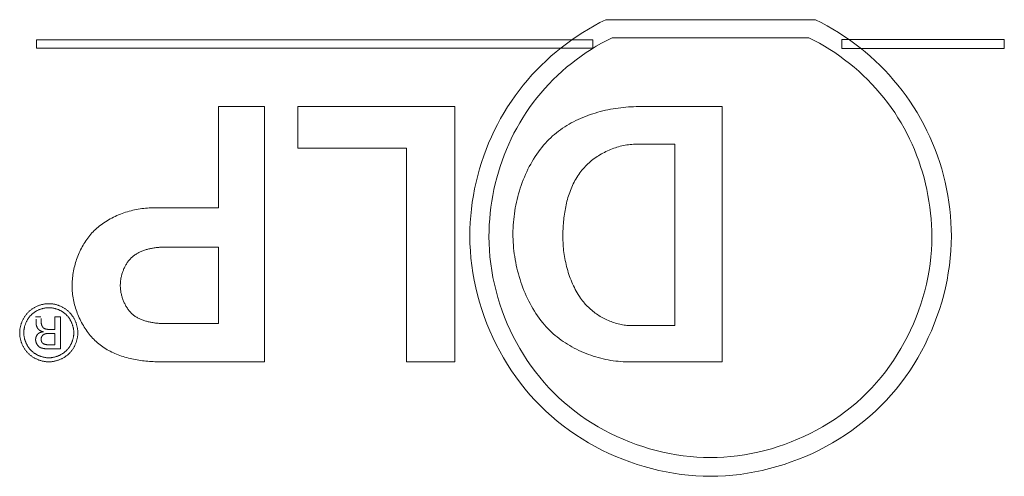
# Model space of a CAD drawing. Header units: millimetres. Extents: x 3925 to 5043, y -86 to 778.
# Tile 41 of 256: x 4243.26 to 4251.01, y 636.33 to 639.92. Entities that reach past the tile are written whole.
import ezdxf

# ---------------------------------------------------------------- set-up
doc = ezdxf.new("R2010")
doc.units = ezdxf.units.MM
doc.header["$LTSCALE"] = 46.255
doc.layers.add('H30K-TOP-COVDXF_CONTINUOUS_LINE', color=7, linetype='CONTINUOUS')

msp = doc.modelspace()

# ---------------------------------------------------------------- linework, layer by layer
at = {"layer": 'H30K-TOP-COVDXF_CONTINUOUS_LINE', "color": 7, "linetype": 'Continuous', "lineweight": 0}
for p, q in [((4249.5195, 639.9248), (4247.8697, 639.9248)), ((4247.767, 639.7671), (4243.3886, 639.7671)), ((4243.3886, 639.7671), (4243.3886, 639.6999)), ((4247.767, 639.6999), (4247.767, 639.7671)), ((4247.9193, 639.7834), (4249.4666, 639.7834)), ((4251.0063, 639.7683), (4249.7263, 639.7683)), ((4249.7263, 639.7683), (4249.7263, 639.6987)), ((4251.0063, 639.6987), (4251.0063, 639.7683)), ((4243.3886, 639.6999), (4247.767, 639.6999)), ((4249.7263, 639.6987), (4251.0063, 639.6987)), ((4244.8206, 639.241), (4245.1826, 639.241)), ((4244.8206, 638.4452), (4244.8206, 639.241)), ((4245.1826, 639.241), (4245.1826, 637.233)), ((4245.4455, 639.241), (4246.6813, 639.241)), ((4245.4455, 638.9129), (4245.4455, 639.241)), ((4246.6813, 639.241), (4246.6813, 637.233)), ((4248.1275, 639.241), (4248.7866, 639.241)), ((4248.7866, 639.241), (4248.7866, 637.2331)), ((4246.3002, 638.9129), (4245.4455, 638.9129)), ((4246.3002, 637.233), (4246.3002, 638.9129)), ((4248.4143, 638.9453), (4248.1128, 638.9453)), ((4248.4143, 637.5184), (4248.4143, 638.9453)), ((4244.319, 638.4452), (4244.8206, 638.4452)), ((4244.8206, 638.1348), (4244.3926, 638.1348)), ((4244.8206, 637.5331), (4244.8206, 638.1348)), ((4243.3817, 637.5858), (4243.4228, 637.5858)), ((4243.3855, 637.565), (4243.3853, 637.5696)), ((4243.386, 637.5329), (4243.386, 637.5526)), ((4243.4249, 637.5725), (4243.4249, 637.5528)), ((4243.5336, 637.5858), (4243.5776, 637.5858)), ((4243.5336, 637.4877), (4243.5336, 637.5858)), ((4243.5776, 637.5858), (4243.5776, 637.335)), ((4248.0701, 637.5184), (4248.4143, 637.5184)), ((4243.4892, 637.4563), (4243.4865, 637.4563)), ((4243.4934, 637.4563), (4243.4892, 637.4563)), ((4243.4929, 637.4877), (4243.5336, 637.4877)), ((4243.5336, 637.4563), (4243.4934, 637.4563)), ((4243.5336, 637.3666), (4243.5336, 637.4563)), ((4243.4926, 637.3667), (4243.5336, 637.3666)), ((4243.4851, 637.335), (4243.4807, 637.3351)), ((4243.5776, 637.335), (4243.4851, 637.335)), ((4245.1826, 637.233), (4244.3602, 637.233)), ((4246.6813, 637.233), (4246.3002, 637.233)), ((4248.7866, 637.2331), (4248.0466, 637.2331))]:
    msp.add_line(p, q, dxfattribs=at)
for points in [[(4247.8697, 639.9248), (4247.8235, 639.9017), (4247.7779, 639.8772), (4247.7328, 639.8514), (4247.6885, 639.8244), (4247.6448, 639.7961), (4247.6018, 639.7666), (4247.5596, 639.7359), (4247.5182, 639.704), (4247.4777, 639.671), (4247.438, 639.6369), (4247.3992, 639.6016), (4247.3614, 639.5653), (4247.3245, 639.528), (4247.2887, 639.4897), (4247.2539, 639.4503), (4247.2202, 639.41), (4247.1877, 639.3688), (4247.1563, 639.3267), (4247.1261, 639.2837), (4247.0972, 639.2398), (4247.0688, 639.194), (4247.0418, 639.1473), (4247.0161, 639.0998), (4246.9918, 639.0516), (4246.969, 639.0027), (4246.9475, 638.9533), (4246.9274, 638.9032), (4246.9088, 638.8526), (4246.8916, 638.8015), (4246.8758, 638.7501), (4246.8615, 638.6982), (4246.8486, 638.646), (4246.8372, 638.5935), (4246.8273, 638.5408), (4246.8189, 638.4879), (4246.812, 638.4349), (4246.8066, 638.3818), (4246.8028, 638.3287), (4246.8004, 638.2756), (4246.7997, 638.2225)], [(4250.5896, 638.2225), (4250.5889, 638.2756), (4250.5865, 638.3287), (4250.5827, 638.3818), (4250.5773, 638.4349), (4250.5704, 638.4879), (4250.562, 638.5408), (4250.5521, 638.5935), (4250.5407, 638.646), (4250.5278, 638.6982), (4250.5135, 638.7501), (4250.4977, 638.8015), (4250.4805, 638.8526), (4250.4618, 638.9032), (4250.4418, 638.9533), (4250.4203, 639.0027), (4250.3974, 639.0516), (4250.3731, 639.0998), (4250.3475, 639.1473), (4250.3205, 639.194), (4250.2921, 639.2398), (4250.2631, 639.2837), (4250.233, 639.3267), (4250.2016, 639.3688), (4250.169, 639.41), (4250.1353, 639.4503), (4250.1006, 639.4897), (4250.0647, 639.528), (4250.0279, 639.5653), (4249.99, 639.6016), (4249.9512, 639.6369), (4249.9115, 639.671), (4249.871, 639.704), (4249.8296, 639.7359), (4249.7874, 639.7666), (4249.7444, 639.7961), (4249.7007, 639.8244), (4249.6564, 639.8514), (4249.6113, 639.8772), (4249.5657, 639.9017), (4249.5195, 639.9248)], [(4246.9501, 638.218), (4246.9507, 638.2643), (4246.9526, 638.3108), (4246.9556, 638.3572), (4246.9599, 638.4037), (4246.9655, 638.45), (4246.9722, 638.4963), (4246.9801, 638.5425), (4246.9893, 638.5885), (4246.9997, 638.6343), (4247.0112, 638.6799), (4247.024, 638.7251), (4247.0379, 638.7701), (4247.0531, 638.8146), (4247.0694, 638.8588), (4247.0869, 638.9025), (4247.1055, 638.9458), (4247.1254, 638.9885), (4247.1464, 639.0307), (4247.1685, 639.0723), (4247.1918, 639.1132), (4247.2163, 639.1535), (4247.2424, 639.1938), (4247.2697, 639.2333), (4247.2981, 639.2721), (4247.3275, 639.31), (4247.3581, 639.3471), (4247.3896, 639.3833), (4247.4222, 639.4186), (4247.4557, 639.453), (4247.4901, 639.4864), (4247.5254, 639.5188), (4247.5615, 639.5502), (4247.5985, 639.5806), (4247.6362, 639.61), (4247.6747, 639.6382), (4247.7139, 639.6654), (4247.7537, 639.6914), (4247.7942, 639.7162), (4247.8354, 639.7398), (4247.8771, 639.7622), (4247.9193, 639.7834)], [(4249.4666, 639.7834), (4249.5088, 639.7622), (4249.5505, 639.7398), (4249.5916, 639.7162), (4249.6321, 639.6914), (4249.672, 639.6654), (4249.7112, 639.6382), (4249.7497, 639.61), (4249.7874, 639.5806), (4249.8243, 639.5502), (4249.8605, 639.5188), (4249.8958, 639.4864), (4249.9302, 639.453), (4249.9637, 639.4186), (4249.9962, 639.3833), (4250.0277, 639.3471), (4250.0583, 639.31), (4250.0877, 639.2721), (4250.1161, 639.2333), (4250.1434, 639.1938), (4250.1695, 639.1535), (4250.1939, 639.1132), (4250.2173, 639.0723), (4250.2394, 639.0307), (4250.2604, 638.9885), (4250.2802, 638.9458), (4250.2989, 638.9025), (4250.3164, 638.8588), (4250.3327, 638.8146), (4250.3478, 638.7701), (4250.3618, 638.7251), (4250.3745, 638.6799), (4250.3861, 638.6343), (4250.3964, 638.5885), (4250.4056, 638.5425), (4250.4135, 638.4963), (4250.4203, 638.45), (4250.4258, 638.4037), (4250.4301, 638.3572), (4250.4332, 638.3108), (4250.435, 638.2643), (4250.4356, 638.218)], [(4247.3948, 638.9542), (4247.4082, 638.9687), (4247.4219, 638.9828), (4247.4361, 638.9965), (4247.4507, 639.0098), (4247.4657, 639.0227), (4247.4811, 639.0352), (4247.4968, 639.0474), (4247.5129, 639.0592), (4247.5293, 639.0706), (4247.5461, 639.0816), (4247.5632, 639.0922), (4247.5805, 639.1024), (4247.5982, 639.1123), (4247.6161, 639.1218), (4247.6342, 639.1309), (4247.6526, 639.1397), (4247.6712, 639.1481), (4247.6901, 639.1561), (4247.7091, 639.1637), (4247.7283, 639.171), (4247.7476, 639.1779), (4247.7672, 639.1844), (4247.7868, 639.1906), (4247.8066, 639.1964), (4247.8265, 639.2019), (4247.8464, 639.2069), (4247.8665, 639.2117), (4247.8866, 639.216), (4247.9067, 639.22), (4247.9269, 639.2237), (4247.9471, 639.227), (4247.9673, 639.23), (4247.9875, 639.2326), (4248.0077, 639.2348), (4248.0279, 639.2367), (4248.048, 639.2383), (4248.068, 639.2395), (4248.0879, 639.2403), (4248.1078, 639.2408), (4248.1275, 639.241)], [(4247.1389, 638.2407), (4247.1391, 638.2631), (4247.1398, 638.2855), (4247.141, 638.308), (4247.1425, 638.3305), (4247.1446, 638.3531), (4247.1471, 638.3757), (4247.15, 638.3984), (4247.1534, 638.421), (4247.1572, 638.4436), (4247.1615, 638.4661), (4247.1662, 638.4886), (4247.1714, 638.511), (4247.177, 638.5334), (4247.183, 638.5556), (4247.1895, 638.5777), (4247.1964, 638.5997), (4247.2038, 638.6215), (4247.2116, 638.6432), (4247.2198, 638.6646), (4247.2285, 638.6859), (4247.2376, 638.707), (4247.2471, 638.7278), (4247.2571, 638.7484), (4247.2675, 638.7687), (4247.2783, 638.7888), (4247.2896, 638.8085), (4247.3012, 638.828), (4247.3134, 638.8471), (4247.3259, 638.8659), (4247.3388, 638.8843), (4247.3522, 638.9024), (4247.366, 638.9201), (4247.3802, 638.9373), (4247.3948, 638.9542)], [(4248.1128, 638.9453), (4248.0999, 638.9451), (4248.0869, 638.9446), (4248.074, 638.9437), (4248.061, 638.9425), (4248.048, 638.941), (4248.035, 638.9391), (4248.0221, 638.9369), (4248.0091, 638.9344), (4247.9962, 638.9315), (4247.9833, 638.9284), (4247.9705, 638.9249), (4247.9577, 638.9212), (4247.945, 638.9171), (4247.9323, 638.9128), (4247.9198, 638.9082), (4247.9073, 638.9033), (4247.8949, 638.8981), (4247.8827, 638.8926), (4247.8706, 638.8869), (4247.8586, 638.8809), (4247.8467, 638.8747), (4247.835, 638.8682), (4247.8235, 638.8614), (4247.8121, 638.8544), (4247.8009, 638.8472), (4247.7899, 638.8397), (4247.7791, 638.8321), (4247.7685, 638.8242), (4247.7581, 638.816), (4247.7479, 638.8077), (4247.738, 638.7991), (4247.7283, 638.7904), (4247.7189, 638.7814), (4247.7097, 638.7723), (4247.7008, 638.7629)], [(4247.7008, 638.7629), (4247.6913, 638.7524), (4247.6822, 638.7415), (4247.6733, 638.7304), (4247.6648, 638.7191), (4247.6566, 638.7075), (4247.6487, 638.6956), (4247.6411, 638.6836), (4247.6338, 638.6713), (4247.6268, 638.6588), (4247.62, 638.6461), (4247.6136, 638.6333), (4247.6075, 638.6202), (4247.6016, 638.607), (4247.596, 638.5936), (4247.5907, 638.5801), (4247.5856, 638.5664), (4247.5808, 638.5526), (4247.5763, 638.5387), (4247.572, 638.5246), (4247.568, 638.5105), (4247.5641, 638.4962), (4247.5606, 638.4819), (4247.5572, 638.4675), (4247.5541, 638.453), (4247.5512, 638.4385), (4247.5486, 638.4239), (4247.5461, 638.4093), (4247.5439, 638.3947), (4247.5418, 638.38), (4247.54, 638.3653), (4247.5384, 638.3506), (4247.5369, 638.336), (4247.5357, 638.3213), (4247.5346, 638.3067), (4247.5337, 638.2921), (4247.533, 638.2776), (4247.5324, 638.2631), (4247.532, 638.2487), (4247.5318, 638.2344), (4247.5317, 638.2201)], [(4243.8527, 638.2745), (4243.8632, 638.284), (4243.8741, 638.2933), (4243.8851, 638.3023), (4243.8965, 638.311), (4243.908, 638.3194), (4243.9198, 638.3276), (4243.9319, 638.3355), (4243.9441, 638.3431), (4243.9566, 638.3505), (4243.9692, 638.3576), (4243.9821, 638.3644), (4243.9951, 638.371), (4244.0082, 638.3772), (4244.0216, 638.3832), (4244.035, 638.389), (4244.0486, 638.3944), (4244.0623, 638.3996), (4244.0762, 638.4045), (4244.0901, 638.4091), (4244.1042, 638.4135), (4244.1183, 638.4175), (4244.1325, 638.4213), (4244.1467, 638.4249), (4244.161, 638.4281), (4244.1754, 638.4311), (4244.1897, 638.4337), (4244.2041, 638.4361), (4244.2186, 638.4383), (4244.233, 638.4401), (4244.2474, 638.4417), (4244.2618, 638.4429), (4244.2761, 638.4439), (4244.2905, 638.4446), (4244.3047, 638.4451), (4244.319, 638.4452)], [(4243.6688, 637.8288), (4243.669, 637.8419), (4243.6694, 637.855), (4243.6701, 637.8682), (4243.6711, 637.8814), (4243.6724, 637.8946), (4243.674, 637.9078), (4243.6758, 637.9211), (4243.6779, 637.9343), (4243.6803, 637.9476), (4243.683, 637.9608), (4243.686, 637.974), (4243.6892, 637.9871), (4243.6927, 638.0002), (4243.6964, 638.0133), (4243.7004, 638.0262), (4243.7047, 638.0391), (4243.7093, 638.0519), (4243.7141, 638.0646), (4243.7191, 638.0772), (4243.7245, 638.0897), (4243.7301, 638.1021), (4243.7359, 638.1143), (4243.742, 638.1263), (4243.7483, 638.1382), (4243.7549, 638.15), (4243.7617, 638.1616), (4243.7688, 638.1729), (4243.7761, 638.1841), (4243.7837, 638.1951), (4243.7915, 638.2059), (4243.7995, 638.2165), (4243.8078, 638.2268), (4243.8163, 638.2368), (4243.8251, 638.2467), (4243.8341, 638.2562), (4243.8433, 638.2655), (4243.8527, 638.2745)], [(4246.7997, 638.2225), (4246.8006, 638.1646), (4246.8035, 638.1065), (4246.8083, 638.0483), (4246.815, 637.9901), (4246.8235, 637.932), (4246.8339, 637.8741), (4246.8461, 637.8163), (4246.8601, 637.7588), (4246.8759, 637.7017), (4246.8935, 637.6449), (4246.9128, 637.5886), (4246.9338, 637.5328), (4246.9565, 637.4777), (4246.9809, 637.4231), (4247.007, 637.3694), (4247.0347, 637.3164), (4247.064, 637.2642), (4247.095, 637.213), (4247.1275, 637.1628), (4247.1616, 637.1136), (4247.1972, 637.0655), (4247.2343, 637.0186), (4247.2729, 636.973), (4247.3131, 636.9287), (4247.3546, 636.8858), (4247.3977, 636.8442), (4247.4422, 636.8041), (4247.488, 636.7655), (4247.535, 636.7284), (4247.5832, 636.6929), (4247.6325, 636.6588), (4247.6829, 636.6264), (4247.7342, 636.5955), (4247.7865, 636.5663), (4247.8397, 636.5386), (4247.8936, 636.5126), (4247.9482, 636.4883), (4248.0035, 636.4657), (4248.0594, 636.4447), (4248.1158, 636.4255), (4248.1727, 636.408), (4248.23, 636.3923), (4248.2876, 636.3783), (4248.3455, 636.3662), (4248.4036, 636.3558), (4248.4618, 636.3473), (4248.52, 636.3407), (4248.5783, 636.3359), (4248.6365, 636.3331), (4248.6946, 636.3321)], [(4248.693, 636.4795), (4248.6396, 636.4804), (4248.586, 636.483), (4248.5324, 636.4874), (4248.4788, 636.4935), (4248.4253, 636.5013), (4248.3719, 636.5108), (4248.3187, 636.522), (4248.2657, 636.5348), (4248.213, 636.5493), (4248.1607, 636.5654), (4248.1088, 636.583), (4248.0574, 636.6023), (4248.0065, 636.6231), (4247.9563, 636.6455), (4247.9067, 636.6694), (4247.8578, 636.6948), (4247.8097, 636.7217), (4247.7625, 636.7501), (4247.7162, 636.78), (4247.6708, 636.8113), (4247.6265, 636.844), (4247.5832, 636.8781), (4247.5411, 636.9136), (4247.5002, 636.9505), (4247.4606, 636.9887), (4247.4223, 637.0282), (4247.3855, 637.0689), (4247.3499, 637.1109), (4247.3158, 637.154), (4247.283, 637.1982), (4247.2517, 637.2434), (4247.2218, 637.2896), (4247.1933, 637.3367), (4247.1663, 637.3846), (4247.1408, 637.4334), (4247.1169, 637.4828), (4247.0944, 637.533), (4247.0735, 637.5837), (4247.0542, 637.635), (4247.0364, 637.6868), (4247.0203, 637.739), (4247.0057, 637.7915), (4246.9928, 637.8444), (4246.9816, 637.8975), (4246.9721, 637.9508), (4246.9642, 638.0042), (4246.958, 638.0577), (4246.9536, 638.1112), (4246.951, 638.1647), (4246.9501, 638.218)], [(4247.3875, 637.5236), (4247.3732, 637.5407), (4247.3593, 637.5583), (4247.3459, 637.5763), (4247.3328, 637.5946), (4247.3202, 637.6132), (4247.308, 637.6323), (4247.2962, 637.6516), (4247.2848, 637.6712), (4247.2739, 637.6912), (4247.2633, 637.7114), (4247.2532, 637.7318), (4247.2436, 637.7526), (4247.2343, 637.7735), (4247.2255, 637.7947), (4247.2171, 637.8161), (4247.2091, 637.8376), (4247.2015, 637.8594), (4247.1944, 637.8813), (4247.1877, 637.9033), (4247.1814, 637.9255), (4247.1756, 637.9477), (4247.1702, 637.9701), (4247.1652, 637.9926), (4247.1606, 638.0151), (4247.1565, 638.0377), (4247.1528, 638.0603), (4247.1496, 638.0829), (4247.1467, 638.1056), (4247.1444, 638.1282), (4247.1424, 638.1508), (4247.1409, 638.1734), (4247.1398, 638.1959), (4247.1391, 638.2184), (4247.1389, 638.2407)], [(4247.5317, 638.2201), (4247.5318, 638.2043), (4247.5322, 638.1885), (4247.5329, 638.1726), (4247.5338, 638.1567), (4247.5349, 638.1408), (4247.5363, 638.1249), (4247.538, 638.1089), (4247.54, 638.0929), (4247.5422, 638.077), (4247.5447, 638.0611), (4247.5474, 638.0452), (4247.5505, 638.0293), (4247.5538, 638.0135), (4247.5573, 637.9978), (4247.5612, 637.9821), (4247.5653, 637.9665), (4247.5697, 637.951), (4247.5744, 637.9356), (4247.5794, 637.9203), (4247.5847, 637.9051), (4247.5902, 637.89), (4247.596, 637.8751), (4247.6021, 637.8603), (4247.6085, 637.8456), (4247.6152, 637.8311), (4247.6222, 637.8168), (4247.6295, 637.8027), (4247.6371, 637.7887), (4247.645, 637.775), (4247.6532, 637.7615), (4247.6617, 637.7481), (4247.6704, 637.735), (4247.6795, 637.7222)], [(4250.4356, 638.218), (4250.4347, 638.1647), (4250.4321, 638.1112), (4250.4277, 638.0577), (4250.4215, 638.0042), (4250.4137, 637.9508), (4250.4041, 637.8975), (4250.3929, 637.8444), (4250.38, 637.7915), (4250.3655, 637.739), (4250.3493, 637.6868), (4250.3316, 637.635), (4250.3122, 637.5837), (4250.2913, 637.533), (4250.2689, 637.4828), (4250.2449, 637.4334), (4250.2194, 637.3846), (4250.1925, 637.3367), (4250.164, 637.2896), (4250.1341, 637.2434), (4250.1028, 637.1982), (4250.07, 637.154), (4250.0359, 637.1109), (4250.0004, 637.0689), (4249.9635, 637.0282), (4249.9252, 636.9887), (4249.8856, 636.9505), (4249.8447, 636.9136), (4249.8026, 636.8781), (4249.7594, 636.844), (4249.7151, 636.8113), (4249.6697, 636.78), (4249.6234, 636.7501), (4249.5761, 636.7218), (4249.5281, 636.6948), (4249.4792, 636.6694), (4249.4296, 636.6455), (4249.3794, 636.6231), (4249.3285, 636.6023), (4249.2771, 636.5831), (4249.2252, 636.5654), (4249.1729, 636.5493), (4249.1202, 636.5348), (4249.0673, 636.522), (4249.014, 636.5108), (4248.9606, 636.5013), (4248.9071, 636.4935), (4248.8535, 636.4874), (4248.7999, 636.483), (4248.7464, 636.4804), (4248.693, 636.4795)], [(4248.6946, 636.3321), (4248.7527, 636.3331), (4248.8109, 636.3359), (4248.8692, 636.3407), (4248.9274, 636.3473), (4248.9856, 636.3558), (4249.0437, 636.3662), (4249.1016, 636.3783), (4249.1592, 636.3923), (4249.2165, 636.408), (4249.2734, 636.4255), (4249.3298, 636.4447), (4249.3857, 636.4657), (4249.441, 636.4883), (4249.4956, 636.5126), (4249.5496, 636.5386), (4249.6027, 636.5663), (4249.655, 636.5955), (4249.7063, 636.6264), (4249.7567, 636.6588), (4249.806, 636.6929), (4249.8542, 636.7284), (4249.9013, 636.7655), (4249.947, 636.8041), (4249.9915, 636.8442), (4250.0346, 636.8858), (4250.0762, 636.9287), (4250.1163, 636.973), (4250.1549, 637.0186), (4250.1921, 637.0655), (4250.2277, 637.1136), (4250.2618, 637.1628), (4250.2943, 637.213), (4250.3252, 637.2642), (4250.3545, 637.3163), (4250.3822, 637.3693), (4250.4083, 637.4231), (4250.4327, 637.4777), (4250.4555, 637.5328), (4250.4765, 637.5886), (4250.4958, 637.6449), (4250.5133, 637.7017), (4250.5291, 637.7588), (4250.5431, 637.8163), (4250.5554, 637.8741), (4250.5657, 637.932), (4250.5743, 637.9901), (4250.581, 638.0483), (4250.5858, 638.1065), (4250.5887, 638.1646), (4250.5896, 638.2225)], [(4244.3926, 638.1348), (4244.3856, 638.1347), (4244.3787, 638.1346), (4244.3717, 638.1344), (4244.3647, 638.1341), (4244.3576, 638.1337), (4244.3506, 638.1332), (4244.3435, 638.1326), (4244.3364, 638.1319), (4244.3293, 638.1312), (4244.3222, 638.1303), (4244.3151, 638.1293), (4244.308, 638.1282), (4244.3009, 638.127), (4244.2938, 638.1257), (4244.2868, 638.1243), (4244.2798, 638.1228), (4244.2728, 638.1211), (4244.2659, 638.1194), (4244.259, 638.1175), (4244.2521, 638.1155), (4244.2453, 638.1134), (4244.2385, 638.1112), (4244.2318, 638.1088), (4244.2252, 638.1063), (4244.2186, 638.1037), (4244.2121, 638.1009), (4244.2057, 638.0981), (4244.1994, 638.095), (4244.1932, 638.0919), (4244.187, 638.0886), (4244.181, 638.0852), (4244.175, 638.0816), (4244.1692, 638.0779), (4244.1634, 638.074), (4244.1578, 638.07), (4244.1523, 638.0658), (4244.1469, 638.0615), (4244.1417, 638.057), (4244.1366, 638.0524)], [(4244.1366, 638.0524), (4244.132, 638.0479), (4244.1275, 638.0434), (4244.1231, 638.0387), (4244.1189, 638.0339), (4244.1147, 638.0289), (4244.1107, 638.0238), (4244.1068, 638.0186), (4244.1031, 638.0133), (4244.0994, 638.0079), (4244.0959, 638.0024), (4244.0925, 637.9968), (4244.0892, 637.9911), (4244.086, 637.9853), (4244.083, 637.9795), (4244.0801, 637.9735), (4244.0773, 637.9675), (4244.0746, 637.9614), (4244.0721, 637.9553), (4244.0697, 637.9491), (4244.0674, 637.9428), (4244.0652, 637.9365), (4244.0632, 637.9302), (4244.0613, 637.9238), (4244.0595, 637.9174), (4244.0579, 637.911), (4244.0564, 637.9045), (4244.055, 637.898), (4244.0537, 637.8915), (4244.0526, 637.885), (4244.0516, 637.8785), (4244.0508, 637.872), (4244.05, 637.8655), (4244.0494, 637.859), (4244.049, 637.8525), (4244.0486, 637.8461), (4244.0484, 637.8396), (4244.0484, 637.8332)], [(4243.8388, 637.4103), (4243.8297, 637.4201), (4243.8208, 637.43), (4243.8121, 637.4403), (4243.8036, 637.4507), (4243.7954, 637.4614), (4243.7873, 637.4723), (4243.7795, 637.4834), (4243.7719, 637.4947), (4243.7646, 637.5062), (4243.7575, 637.5178), (4243.7506, 637.5297), (4243.744, 637.5417), (4243.7376, 637.5539), (4243.7315, 637.5662), (4243.7256, 637.5786), (4243.72, 637.5912), (4243.7147, 637.6039), (4243.7096, 637.6167), (4243.7048, 637.6296), (4243.7003, 637.6426), (4243.6961, 637.6556), (4243.6922, 637.6688), (4243.6885, 637.682), (4243.6852, 637.6952), (4243.6821, 637.7085), (4243.6794, 637.7219), (4243.6769, 637.7352), (4243.6748, 637.7486), (4243.673, 637.762), (4243.6715, 637.7754), (4243.6703, 637.7888), (4243.6695, 637.8022), (4243.669, 637.8155), (4243.6688, 637.8288)], [(4244.0484, 637.8332), (4244.0484, 637.8263), (4244.0487, 637.8194), (4244.0491, 637.8125), (4244.0497, 637.8055), (4244.0504, 637.7986), (4244.0513, 637.7916), (4244.0524, 637.7847), (4244.0536, 637.7777), (4244.0549, 637.7708), (4244.0564, 637.7639), (4244.0581, 637.757), (4244.0599, 637.7501), (4244.0619, 637.7433), (4244.064, 637.7365), (4244.0663, 637.7298), (4244.0687, 637.7231), (4244.0712, 637.7164), (4244.0739, 637.7098), (4244.0767, 637.7033), (4244.0797, 637.6969), (4244.0828, 637.6905), (4244.086, 637.6842), (4244.0894, 637.6779), (4244.0929, 637.6718), (4244.0965, 637.6658), (4244.1003, 637.6598), (4244.1041, 637.654), (4244.1081, 637.6482), (4244.1123, 637.6426), (4244.1165, 637.6371), (4244.1209, 637.6317), (4244.1254, 637.6265), (4244.13, 637.6213)], [(4243.3233, 637.6231), (4243.327, 637.6267), (4243.3308, 637.6302), (4243.3347, 637.6337), (4243.3387, 637.6371), (4243.3428, 637.6403), (4243.347, 637.6435), (4243.3513, 637.6466), (4243.3557, 637.6496), (4243.3601, 637.6525), (4243.3646, 637.6554), (4243.3692, 637.6581), (4243.3738, 637.6607), (4243.3786, 637.6632), (4243.3833, 637.6656), (4243.3882, 637.668), (4243.3931, 637.6702), (4243.398, 637.6723), (4243.403, 637.6743), (4243.408, 637.6762), (4243.4131, 637.678), (4243.4181, 637.6796), (4243.4233, 637.6812), (4243.4284, 637.6826), (4243.4336, 637.6839), (4243.4388, 637.6851), (4243.444, 637.6862), (4243.4492, 637.6872), (4243.4544, 637.688), (4243.4596, 637.6888), (4243.4648, 637.6893), (4243.47, 637.6898), (4243.4752, 637.6901), (4243.4804, 637.6903), (4243.4856, 637.6904)], [(4243.4856, 637.6904), (4243.4908, 637.6903), (4243.4959, 637.6901), (4243.5011, 637.6898), (4243.5063, 637.6893), (4243.5115, 637.6888), (4243.5167, 637.688), (4243.5219, 637.6872), (4243.5271, 637.6862), (4243.5323, 637.6852), (4243.5375, 637.684), (4243.5426, 637.6826), (4243.5477, 637.6812), (4243.5528, 637.6796), (4243.5579, 637.678), (4243.5629, 637.6762), (4243.5679, 637.6743), (4243.5729, 637.6723), (4243.5778, 637.6702), (4243.5827, 637.668), (4243.5875, 637.6657), (4243.5923, 637.6632), (4243.5969, 637.6607), (4243.6016, 637.6581), (4243.6061, 637.6554), (4243.6106, 637.6526), (4243.6151, 637.6496), (4243.6194, 637.6466), (4243.6236, 637.6435), (4243.6278, 637.6404), (4243.6319, 637.6371), (4243.6359, 637.6337), (4243.6398, 637.6303), (4243.6435, 637.6267), (4243.6472, 637.6231)], [(4247.6795, 637.7222), (4247.6863, 637.7131), (4247.6934, 637.7042), (4247.7007, 637.6954), (4247.7082, 637.6867), (4247.7161, 637.6782), (4247.7241, 637.6699), (4247.7324, 637.6618), (4247.7409, 637.6538), (4247.7496, 637.6459), (4247.7586, 637.6383), (4247.7677, 637.6309), (4247.777, 637.6236), (4247.7865, 637.6165), (4247.7962, 637.6097), (4247.806, 637.603), (4247.816, 637.5965), (4247.8262, 637.5903), (4247.8364, 637.5843), (4247.8469, 637.5785), (4247.8574, 637.573), (4247.8681, 637.5677), (4247.8788, 637.5626), (4247.8897, 637.5578), (4247.9006, 637.5532), (4247.9117, 637.5489), (4247.9228, 637.5448), (4247.9339, 637.541), (4247.9452, 637.5375), (4247.9565, 637.5343), (4247.9678, 637.5313), (4247.9791, 637.5287), (4247.9905, 637.5263), (4248.0019, 637.5242), (4248.0133, 637.5225), (4248.0247, 637.521), (4248.0361, 637.5199), (4248.0475, 637.5191), (4248.0588, 637.5186), (4248.0701, 637.5184)], [(4243.2563, 637.4608), (4243.2564, 637.466), (4243.2566, 637.4712), (4243.2569, 637.4764), (4243.2574, 637.4816), (4243.258, 637.4868), (4243.2587, 637.492), (4243.2595, 637.4972), (4243.2605, 637.5024), (4243.2616, 637.5076), (4243.2628, 637.5128), (4243.2641, 637.5179), (4243.2655, 637.5231), (4243.2671, 637.5282), (4243.2687, 637.5333), (4243.2705, 637.5383), (4243.2724, 637.5433), (4243.2744, 637.5483), (4243.2765, 637.5532), (4243.2787, 637.5581), (4243.281, 637.5629), (4243.2834, 637.5677), (4243.2859, 637.5724), (4243.2885, 637.5771), (4243.2912, 637.5817), (4243.294, 637.5862), (4243.2969, 637.5906), (4243.2999, 637.595), (4243.303, 637.5993), (4243.3061, 637.6035), (4243.3094, 637.6076), (4243.3127, 637.6116), (4243.3162, 637.6155), (4243.3197, 637.6194), (4243.3233, 637.6231)], [(4243.3461, 637.601), (4243.343, 637.5978), (4243.34, 637.5946), (4243.337, 637.5912), (4243.3342, 637.5877), (4243.3314, 637.5842), (4243.3286, 637.5806), (4243.326, 637.5769), (4243.3234, 637.5731), (4243.321, 637.5693), (4243.3185, 637.5654), (4243.3162, 637.5614), (4243.314, 637.5574), (4243.3119, 637.5534), (4243.3098, 637.5492), (4243.3078, 637.5451), (4243.3059, 637.5409), (4243.3041, 637.5366), (4243.3024, 637.5323), (4243.3008, 637.528), (4243.2993, 637.5237), (4243.2979, 637.5193), (4243.2966, 637.5149), (4243.2954, 637.5104), (4243.2943, 637.506), (4243.2932, 637.5015), (4243.2923, 637.4971), (4243.2915, 637.4926), (4243.2908, 637.4881), (4243.2902, 637.4836), (4243.2897, 637.4791), (4243.2893, 637.4746), (4243.289, 637.4701), (4243.2889, 637.4657), (4243.2888, 637.4612)], [(4243.4856, 637.6588), (4243.4812, 637.6587), (4243.4767, 637.6586), (4243.4722, 637.6583), (4243.4677, 637.6579), (4243.4633, 637.6574), (4243.4588, 637.6568), (4243.4543, 637.6561), (4243.4498, 637.6552), (4243.4453, 637.6543), (4243.4409, 637.6533), (4243.4364, 637.6521), (4243.432, 637.6509), (4243.4276, 637.6496), (4243.4233, 637.6481), (4243.4189, 637.6466), (4243.4146, 637.645), (4243.4103, 637.6433), (4243.4061, 637.6415), (4243.4019, 637.6396), (4243.3977, 637.6376), (4243.3936, 637.6355), (4243.3896, 637.6333), (4243.3856, 637.6311), (4243.3816, 637.6288), (4243.3777, 637.6263), (4243.3739, 637.6238), (4243.3702, 637.6213), (4243.3665, 637.6186), (4243.3629, 637.6159), (4243.3594, 637.613), (4243.3559, 637.6102), (4243.3526, 637.6072), (4243.3493, 637.6042), (4243.3461, 637.601)], [(4243.6251, 637.601), (4243.6219, 637.6042), (4243.6186, 637.6072), (4243.6153, 637.6102), (4243.6118, 637.613), (4243.6083, 637.6159), (4243.6047, 637.6186), (4243.601, 637.6213), (4243.5973, 637.6238), (4243.5935, 637.6263), (4243.5896, 637.6288), (4243.5856, 637.6311), (4243.5816, 637.6333), (4243.5776, 637.6355), (4243.5735, 637.6376), (4243.5693, 637.6396), (4243.5651, 637.6415), (4243.5609, 637.6433), (4243.5566, 637.645), (4243.5523, 637.6466), (4243.5479, 637.6481), (4243.5436, 637.6496), (4243.5392, 637.6509), (4243.5348, 637.6521), (4243.5303, 637.6533), (4243.5259, 637.6543), (4243.5214, 637.6552), (4243.5169, 637.6561), (4243.5124, 637.6568), (4243.508, 637.6574), (4243.5035, 637.6579), (4243.499, 637.6583), (4243.4945, 637.6586), (4243.4901, 637.6587), (4243.4856, 637.6588)], [(4243.6823, 637.4612), (4243.6822, 637.4657), (4243.682, 637.4701), (4243.6818, 637.4746), (4243.6814, 637.4791), (4243.6809, 637.4836), (4243.6803, 637.4881), (4243.6796, 637.4926), (4243.6787, 637.497), (4243.6778, 637.5015), (4243.6768, 637.506), (4243.6757, 637.5104), (4243.6745, 637.5148), (4243.6732, 637.5193), (4243.6718, 637.5236), (4243.6702, 637.528), (4243.6686, 637.5323), (4243.667, 637.5366), (4243.6652, 637.5408), (4243.6633, 637.5451), (4243.6613, 637.5492), (4243.6593, 637.5533), (4243.6571, 637.5574), (4243.6549, 637.5614), (4243.6526, 637.5654), (4243.6502, 637.5693), (4243.6477, 637.5731), (4243.6452, 637.5769), (4243.6425, 637.5805), (4243.6398, 637.5842), (4243.637, 637.5877), (4243.6341, 637.5912), (4243.6312, 637.5946), (4243.6282, 637.5978), (4243.6251, 637.601)], [(4243.6472, 637.6231), (4243.6508, 637.6194), (4243.6543, 637.6156), (4243.6577, 637.6117), (4243.6611, 637.6076), (4243.6643, 637.6035), (4243.6675, 637.5993), (4243.6706, 637.5951), (4243.6736, 637.5907), (4243.6764, 637.5863), (4243.6792, 637.5817), (4243.6819, 637.5772), (4243.6845, 637.5725), (4243.687, 637.5678), (4243.6894, 637.563), (4243.6917, 637.5582), (4243.6939, 637.5533), (4243.696, 637.5484), (4243.6979, 637.5434), (4243.6998, 637.5384), (4243.7015, 637.5333), (4243.7032, 637.5282), (4243.7047, 637.5231), (4243.7061, 637.518), (4243.7074, 637.5128), (4243.7086, 637.5076), (4243.7097, 637.5024), (4243.7106, 637.4972), (4243.7114, 637.492), (4243.7121, 637.4868), (4243.7127, 637.4816), (4243.7132, 637.4764), (4243.7135, 637.4712), (4243.7137, 637.466), (4243.7138, 637.4608)], [(4244.13, 637.6213), (4244.1347, 637.6164), (4244.1396, 637.6117), (4244.1446, 637.6071), (4244.1498, 637.6027), (4244.1551, 637.5985), (4244.1605, 637.5944), (4244.1661, 637.5905), (4244.1718, 637.5868), (4244.1776, 637.5832), (4244.1835, 637.5798), (4244.1895, 637.5766), (4244.1957, 637.5734), (4244.2019, 637.5705), (4244.2082, 637.5677), (4244.2146, 637.565), (4244.2211, 637.5624), (4244.2277, 637.56), (4244.2344, 637.5577), (4244.2411, 637.5556), (4244.2479, 637.5535), (4244.2547, 637.5516), (4244.2616, 637.5498), (4244.2686, 637.5481), (4244.2756, 637.5465), (4244.2826, 637.5451), (4244.2897, 637.5437), (4244.2968, 637.5424), (4244.304, 637.5413), (4244.3112, 637.5402), (4244.3183, 637.5392), (4244.3255, 637.5383), (4244.3327, 637.5375), (4244.3399, 637.5368), (4244.3472, 637.5361), (4244.3544, 637.5355), (4244.3615, 637.535), (4244.3687, 637.5346), (4244.3759, 637.5342), (4244.383, 637.5339), (4244.3901, 637.5336), (4244.3971, 637.5334), (4244.4042, 637.5333), (4244.4111, 637.5332), (4244.4181, 637.5331), (4244.8206, 637.5331)], [(4243.386, 637.5526), (4243.3859, 637.5541), (4243.3859, 637.5557), (4243.3859, 637.5572), (4243.3858, 637.5588), (4243.3858, 637.5603), (4243.3857, 637.5619), (4243.3855, 637.565)], [(4243.3996, 637.4941), (4243.3989, 637.4952), (4243.3982, 637.4962), (4243.3975, 637.4973), (4243.3968, 637.4983), (4243.3962, 637.4994), (4243.3955, 637.5005), (4243.3949, 637.5016), (4243.3943, 637.5027), (4243.3937, 637.5039), (4243.3931, 637.505), (4243.3926, 637.5061), (4243.392, 637.5073), (4243.3915, 637.5085), (4243.391, 637.5096), (4243.3905, 637.5108), (4243.3901, 637.512), (4243.3896, 637.5132), (4243.3892, 637.5144), (4243.3888, 637.5156), (4243.3884, 637.5168), (4243.3881, 637.518), (4243.3878, 637.5192), (4243.3875, 637.5205), (4243.3872, 637.5217), (4243.3869, 637.5229), (4243.3867, 637.5242), (4243.3865, 637.5254), (4243.3863, 637.5267), (4243.3862, 637.5279), (4243.3861, 637.5291), (4243.386, 637.5304), (4243.386, 637.5316), (4243.386, 637.5329)], [(4243.4249, 637.5528), (4243.4249, 637.5515), (4243.4249, 637.5502), (4243.4249, 637.5489), (4243.425, 637.5476), (4243.4251, 637.5463), (4243.4251, 637.545), (4243.4252, 637.5437), (4243.4254, 637.5424), (4243.4255, 637.541), (4243.4257, 637.5397), (4243.4258, 637.5383), (4243.426, 637.537), (4243.4262, 637.5356), (4243.4265, 637.5343), (4243.4267, 637.533), (4243.427, 637.5316), (4243.4273, 637.5303), (4243.4276, 637.5289), (4243.4279, 637.5276), (4243.4283, 637.5263), (4243.4286, 637.525), (4243.429, 637.5237), (4243.4294, 637.5224), (4243.4299, 637.5211), (4243.4303, 637.5198), (4243.4308, 637.5186), (4243.4313, 637.5173), (4243.4318, 637.5161), (4243.4324, 637.5149), (4243.433, 637.5137), (4243.4336, 637.5125), (4243.4342, 637.5114), (4243.4348, 637.5102), (4243.4355, 637.5091), (4243.4362, 637.5081), (4243.4369, 637.507), (4243.4377, 637.506), (4243.4384, 637.5049), (4243.4392, 637.504), (4243.44, 637.503), (4243.4409, 637.5021), (4243.4418, 637.5012), (4243.4427, 637.5003), (4243.4436, 637.4995), (4243.4446, 637.4987), (4243.4456, 637.4979), (4243.4466, 637.4972), (4243.4476, 637.4965), (4243.4487, 637.4959)], [(4248.0466, 637.2331), (4248.027, 637.2333), (4248.0074, 637.234), (4247.9878, 637.2352), (4247.9681, 637.2368), (4247.9483, 637.2389), (4247.9285, 637.2415), (4247.9087, 637.2445), (4247.8889, 637.2479), (4247.8692, 637.2518), (4247.8495, 637.2561), (4247.8298, 637.2608), (4247.8102, 637.266), (4247.7907, 637.2716), (4247.7713, 637.2777), (4247.752, 637.2841), (4247.7328, 637.291), (4247.7138, 637.2983), (4247.6949, 637.3059), (4247.6762, 637.314), (4247.6577, 637.3225), (4247.6394, 637.3314), (4247.6214, 637.3406), (4247.6035, 637.3503), (4247.586, 637.3603), (4247.5687, 637.3707), (4247.5516, 637.3815), (4247.5349, 637.3926), (4247.5185, 637.4041), (4247.5024, 637.416), (4247.4867, 637.4283), (4247.4713, 637.4408), (4247.4563, 637.4538), (4247.4417, 637.4671), (4247.4275, 637.4807), (4247.4137, 637.4947), (4247.4004, 637.5089), (4247.3875, 637.5236)], [(4243.3233, 637.2996), (4243.3197, 637.3033), (4243.3162, 637.3071), (4243.3127, 637.311), (4243.3094, 637.315), (4243.3061, 637.3191), (4243.303, 637.3232), (4243.2999, 637.3275), (4243.2969, 637.3318), (4243.294, 637.3362), (4243.2912, 637.3407), (4243.2885, 637.3453), (4243.2859, 637.3499), (4243.2834, 637.3546), (4243.281, 637.3593), (4243.2787, 637.3641), (4243.2765, 637.3689), (4243.2744, 637.3738), (4243.2724, 637.3788), (4243.2705, 637.3838), (4243.2687, 637.3888), (4243.2671, 637.3938), (4243.2655, 637.3989), (4243.2641, 637.404), (4243.2628, 637.4092), (4243.2616, 637.4143), (4243.2605, 637.4195), (4243.2595, 637.4246), (4243.2587, 637.4298), (4243.258, 637.435), (4243.2574, 637.4402), (4243.2569, 637.4454), (4243.2566, 637.4505), (4243.2564, 637.4557), (4243.2563, 637.4608)], [(4243.2888, 637.4612), (4243.2889, 637.4568), (4243.289, 637.4524), (4243.2893, 637.4479), (4243.2897, 637.4434), (4243.2902, 637.439), (4243.2908, 637.4345), (4243.2915, 637.4301), (4243.2923, 637.4256), (4243.2933, 637.4212), (4243.2943, 637.4167), (4243.2954, 637.4123), (4243.2966, 637.4079), (4243.2979, 637.4035), (4243.2994, 637.3992), (4243.3009, 637.3948), (4243.3025, 637.3905), (4243.3042, 637.3863), (4243.306, 637.3821), (4243.3078, 637.3779), (4243.3098, 637.3737), (4243.3119, 637.3697), (4243.314, 637.3656), (4243.3163, 637.3616), (4243.3186, 637.3577), (4243.321, 637.3538), (4243.3235, 637.35), (4243.326, 637.3463), (4243.3287, 637.3427), (4243.3314, 637.3391), (4243.3342, 637.3356), (4243.3371, 637.3321), (4243.34, 637.3288), (4243.343, 637.3255), (4243.3461, 637.3223)], [(4243.3817, 637.4078), (4243.3817, 637.4091), (4243.3817, 637.4105), (4243.3818, 637.4118), (4243.3819, 637.4132), (4243.3821, 637.4145), (4243.3822, 637.4159), (4243.3824, 637.4172), (4243.3827, 637.4186), (4243.3829, 637.4199), (4243.3832, 637.4213), (4243.3835, 637.4226), (4243.3838, 637.424), (4243.3842, 637.4253), (4243.3846, 637.4267), (4243.385, 637.428), (4243.3855, 637.4293), (4243.386, 637.4307), (4243.3865, 637.432), (4243.387, 637.4333), (4243.3876, 637.4346), (4243.3882, 637.4358), (4243.3888, 637.4371), (4243.3894, 637.4383), (4243.3901, 637.4396), (4243.3908, 637.4408), (4243.3915, 637.442), (4243.3922, 637.4431), (4243.393, 637.4443), (4243.3938, 637.4454), (4243.3946, 637.4465), (4243.3955, 637.4476), (4243.3963, 637.4486), (4243.3972, 637.4497), (4243.3981, 637.4507), (4243.3991, 637.4516), (4243.4, 637.4526), (4243.401, 637.4535), (4243.402, 637.4544), (4243.4031, 637.4552), (4243.4041, 637.456), (4243.4052, 637.4568), (4243.4063, 637.4575)], [(4243.4427, 637.4696), (4243.4415, 637.4699), (4243.4402, 637.4701), (4243.4389, 637.4703), (4243.4377, 637.4706), (4243.4364, 637.4709), (4243.4352, 637.4713), (4243.4339, 637.4716), (4243.4326, 637.472), (4243.4314, 637.4724), (4243.4301, 637.4728), (4243.4289, 637.4732), (4243.4276, 637.4737), (4243.4264, 637.4741), (4243.4251, 637.4746), (4243.4239, 637.4752), (4243.4227, 637.4757), (4243.4215, 637.4763), (4243.4203, 637.4769), (4243.4191, 637.4775), (4243.418, 637.4781), (4243.4168, 637.4787), (4243.4157, 637.4794), (4243.4146, 637.4801), (4243.4135, 637.4808), (4243.4124, 637.4816), (4243.4113, 637.4823), (4243.4103, 637.4831), (4243.4093, 637.4839), (4243.4082, 637.4847), (4243.4073, 637.4856), (4243.4063, 637.4865), (4243.4054, 637.4873), (4243.4045, 637.4882), (4243.4036, 637.4892), (4243.4027, 637.4901), (4243.4019, 637.4911), (4243.4011, 637.4921), (4243.4003, 637.4931), (4243.3996, 637.4941)], [(4243.4063, 637.4575), (4243.4074, 637.4582), (4243.4085, 637.4589), (4243.4097, 637.4595), (4243.4109, 637.4602), (4243.4121, 637.4608), (4243.4132, 637.4613), (4243.4145, 637.4619), (4243.4157, 637.4624), (4243.4169, 637.463), (4243.4181, 637.4634), (4243.4194, 637.4639), (4243.4206, 637.4644), (4243.4219, 637.4648), (4243.4232, 637.4652), (4243.4245, 637.4656), (4243.4257, 637.466), (4243.427, 637.4664), (4243.4283, 637.4667), (4243.4296, 637.467), (4243.4309, 637.4674), (4243.4322, 637.4677), (4243.4335, 637.468), (4243.4349, 637.4682), (4243.4362, 637.4685), (4243.4375, 637.4687), (4243.4388, 637.469), (4243.4401, 637.4692), (4243.4414, 637.4694), (4243.4427, 637.4696)], [(4243.451, 637.4507), (4243.45, 637.4503), (4243.4491, 637.4499), (4243.4481, 637.4494), (4243.4472, 637.449), (4243.4463, 637.4484), (4243.4454, 637.4479), (4243.4445, 637.4473), (4243.4436, 637.4467), (4243.4427, 637.446), (4243.4418, 637.4454), (4243.441, 637.4447), (4243.4402, 637.444), (4243.4393, 637.4432), (4243.4385, 637.4425), (4243.4378, 637.4417), (4243.437, 637.4409), (4243.4363, 637.44), (4243.4355, 637.4392), (4243.4348, 637.4383), (4243.4341, 637.4374), (4243.4334, 637.4365), (4243.4328, 637.4356), (4243.4322, 637.4347), (4243.4316, 637.4337), (4243.431, 637.4328), (4243.4304, 637.4318), (4243.4299, 637.4308), (4243.4294, 637.4298), (4243.4289, 637.4288), (4243.4284, 637.4278), (4243.428, 637.4268), (4243.4276, 637.4257), (4243.4272, 637.4247), (4243.4268, 637.4236), (4243.4265, 637.4226), (4243.4262, 637.4215), (4243.4259, 637.4205), (4243.4257, 637.4194), (4243.4255, 637.4184), (4243.4253, 637.4173), (4243.4251, 637.4163), (4243.425, 637.4152), (4243.4249, 637.4142), (4243.4249, 637.4131), (4243.4249, 637.4121)], [(4243.4487, 637.4959), (4243.4499, 637.4952), (4243.4511, 637.4946), (4243.4523, 637.494), (4243.4536, 637.4935), (4243.4548, 637.493), (4243.4561, 637.4925), (4243.4574, 637.492), (4243.4586, 637.4916), (4243.4599, 637.4912), (4243.4613, 637.4908), (4243.4626, 637.4905), (4243.4639, 637.4902), (4243.4652, 637.4899), (4243.4666, 637.4896), (4243.468, 637.4894), (4243.4693, 637.4892), (4243.4707, 637.489), (4243.4721, 637.4888), (4243.4734, 637.4886), (4243.4748, 637.4885), (4243.4762, 637.4883), (4243.4776, 637.4882), (4243.479, 637.4881), (4243.4804, 637.488), (4243.4818, 637.488), (4243.4832, 637.4879), (4243.4846, 637.4879), (4243.486, 637.4878), (4243.4874, 637.4878), (4243.4888, 637.4878), (4243.4901, 637.4877), (4243.4929, 637.4877)], [(4243.4865, 637.4563), (4243.4851, 637.4562), (4243.4837, 637.4562), (4243.4823, 637.4562), (4243.4809, 637.4561), (4243.4795, 637.4561), (4243.4781, 637.456), (4243.4767, 637.4559), (4243.4753, 637.4558), (4243.4739, 637.4557), (4243.4725, 637.4556), (4243.4711, 637.4554), (4243.4697, 637.4553), (4243.4683, 637.4551), (4243.467, 637.4549), (4243.4656, 637.4547), (4243.4642, 637.4545), (4243.4629, 637.4542), (4243.4615, 637.4539), (4243.4602, 637.4536), (4243.4588, 637.4533), (4243.4575, 637.4529), (4243.4562, 637.4525), (4243.4549, 637.4521), (4243.4536, 637.4517), (4243.4523, 637.4512), (4243.451, 637.4507)], [(4243.6248, 637.3223), (4243.6279, 637.3255), (4243.6309, 637.3288), (4243.6339, 637.3321), (4243.6367, 637.3355), (4243.6395, 637.3391), (4243.6423, 637.3426), (4243.6449, 637.3463), (4243.6475, 637.35), (4243.65, 637.3538), (4243.6524, 637.3577), (4243.6547, 637.3616), (4243.6569, 637.3656), (4243.6591, 637.3696), (4243.6612, 637.3737), (4243.6631, 637.3779), (4243.665, 637.382), (4243.6668, 637.3863), (4243.6685, 637.3905), (4243.6701, 637.3948), (4243.6717, 637.3991), (4243.6731, 637.4035), (4243.6744, 637.4079), (4243.6756, 637.4123), (4243.6768, 637.4167), (4243.6778, 637.4211), (4243.6787, 637.4256), (4243.6795, 637.43), (4243.6802, 637.4345), (4243.6809, 637.439), (4243.6814, 637.4434), (4243.6817, 637.4479), (4243.682, 637.4524), (4243.6822, 637.4568), (4243.6823, 637.4612)], [(4243.7138, 637.4608), (4243.7137, 637.4557), (4243.7135, 637.4505), (4243.7132, 637.4454), (4243.7127, 637.4402), (4243.7121, 637.435), (4243.7114, 637.4298), (4243.7106, 637.4246), (4243.7096, 637.4195), (4243.7085, 637.4143), (4243.7073, 637.4091), (4243.706, 637.404), (4243.7046, 637.3989), (4243.703, 637.3938), (4243.7014, 637.3888), (4243.6996, 637.3837), (4243.6977, 637.3788), (4243.6957, 637.3738), (4243.6936, 637.3689), (4243.6914, 637.3641), (4243.6891, 637.3593), (4243.6867, 637.3545), (4243.6842, 637.3499), (4243.6816, 637.3452), (4243.6788, 637.3407), (4243.676, 637.3362), (4243.6731, 637.3318), (4243.6702, 637.3275), (4243.6671, 637.3232), (4243.6639, 637.319), (4243.6606, 637.315), (4243.6573, 637.311), (4243.6539, 637.3071), (4243.6504, 637.3033), (4243.6468, 637.2996)], [(4243.4208, 637.3441), (4243.4193, 637.3448), (4243.4178, 637.3455), (4243.4164, 637.3462), (4243.4149, 637.3471), (4243.4135, 637.3479), (4243.4122, 637.3488), (4243.4108, 637.3498), (4243.4095, 637.3508), (4243.4081, 637.3518), (4243.4069, 637.3529), (4243.4056, 637.354), (4243.4044, 637.3552), (4243.4031, 637.3564), (4243.402, 637.3576), (4243.4008, 637.3589), (4243.3997, 637.3602), (4243.3986, 637.3616), (4243.3975, 637.3629), (4243.3965, 637.3644), (4243.3955, 637.3658), (4243.3945, 637.3672), (4243.3935, 637.3687), (4243.3926, 637.3702), (4243.3917, 637.3717), (4243.3909, 637.3733), (4243.3901, 637.3749), (4243.3893, 637.3764), (4243.3885, 637.378), (4243.3878, 637.3796), (4243.3871, 637.3813), (4243.3865, 637.3829), (4243.3859, 637.3846), (4243.3853, 637.3862), (4243.3848, 637.3879), (4243.3843, 637.3895), (4243.3839, 637.3912), (4243.3835, 637.3929), (4243.3831, 637.3946), (4243.3828, 637.3962), (4243.3825, 637.3979), (4243.3822, 637.3996), (4243.382, 637.4012), (4243.3819, 637.4029), (4243.3818, 637.4046), (4243.3817, 637.4062), (4243.3817, 637.4078)], [(4243.4249, 637.4121), (4243.4249, 637.4113), (4243.4249, 637.4104), (4243.4249, 637.4096), (4243.425, 637.4087), (4243.425, 637.4078), (4243.4251, 637.407), (4243.4252, 637.4061), (4243.4253, 637.4052), (4243.4254, 637.4044), (4243.4255, 637.4035), (4243.4257, 637.4026), (4243.4258, 637.4017), (4243.426, 637.4008), (4243.4262, 637.4), (4243.4264, 637.3991), (4243.4266, 637.3982), (4243.4268, 637.3973), (4243.4271, 637.3965), (4243.4273, 637.3956), (4243.4276, 637.3947), (4243.4279, 637.3939), (4243.4282, 637.3931), (4243.4285, 637.3922), (4243.4289, 637.3914), (4243.4292, 637.3906), (4243.4296, 637.3898), (4243.43, 637.389), (4243.4303, 637.3882), (4243.4308, 637.3874), (4243.4312, 637.3866), (4243.4316, 637.3859), (4243.4321, 637.3851), (4243.4326, 637.3844), (4243.433, 637.3837), (4243.4335, 637.383), (4243.4341, 637.3823), (4243.4346, 637.3817), (4243.4352, 637.3811), (4243.4357, 637.3804), (4243.4363, 637.3798), (4243.4369, 637.3793), (4243.4375, 637.3787), (4243.4382, 637.3782), (4243.4388, 637.3777), (4243.4395, 637.3772), (4243.4402, 637.3767), (4243.4409, 637.3763), (4243.4416, 637.3758)], [(4243.4416, 637.3758), (4243.443, 637.3751), (4243.4443, 637.3745), (4243.4457, 637.3738), (4243.4471, 637.3732), (4243.4485, 637.3727), (4243.4499, 637.3721), (4243.4513, 637.3716), (4243.4528, 637.3711), (4243.4542, 637.3707), (4243.4557, 637.3703), (4243.4572, 637.3699), (4243.4587, 637.3696), (4243.4602, 637.3692), (4243.4617, 637.3689), (4243.4632, 637.3687), (4243.4647, 637.3684), (4243.4663, 637.3682), (4243.4678, 637.368), (4243.4693, 637.3678), (4243.4709, 637.3676), (4243.4724, 637.3674), (4243.474, 637.3673), (4243.4755, 637.3672), (4243.4771, 637.3671), (4243.4786, 637.367), (4243.4802, 637.3669), (4243.4818, 637.3669), (4243.4833, 637.3668), (4243.4849, 637.3668), (4243.4864, 637.3667), (4243.488, 637.3667), (4243.4895, 637.3667), (4243.4926, 637.3667)], [(4244.3602, 637.233), (4244.3468, 637.2331), (4244.3332, 637.2333), (4244.3195, 637.2338), (4244.3058, 637.2343), (4244.292, 637.2351), (4244.2782, 637.236), (4244.2644, 637.2371), (4244.2505, 637.2385), (4244.2366, 637.2399), (4244.2226, 637.2416), (4244.2087, 637.2435), (4244.1948, 637.2456), (4244.1809, 637.2479), (4244.167, 637.2504), (4244.1532, 637.2531), (4244.1394, 637.256), (4244.1257, 637.2592), (4244.1121, 637.2625), (4244.0985, 637.2661), (4244.085, 637.27), (4244.0716, 637.274), (4244.0583, 637.2783), (4244.0451, 637.2829), (4244.0321, 637.2877), (4244.0192, 637.2927), (4244.0064, 637.298), (4243.9938, 637.3035), (4243.9813, 637.3094), (4243.969, 637.3154), (4243.9569, 637.3218), (4243.945, 637.3284), (4243.9333, 637.3353), (4243.9219, 637.3425), (4243.9106, 637.3499), (4243.8996, 637.3576), (4243.8888, 637.3657), (4243.8782, 637.374), (4243.8679, 637.3826), (4243.8579, 637.3916), (4243.8482, 637.4008), (4243.8388, 637.4103)], [(4243.4856, 637.233), (4243.4804, 637.233), (4243.4752, 637.2332), (4243.47, 637.2336), (4243.4648, 637.234), (4243.4596, 637.2346), (4243.4544, 637.2353), (4243.4492, 637.2361), (4243.444, 637.2371), (4243.4388, 637.2382), (4243.4336, 637.2393), (4243.4285, 637.2407), (4243.4233, 637.2421), (4243.4182, 637.2436), (4243.4131, 637.2453), (4243.4081, 637.247), (4243.4031, 637.2489), (4243.3981, 637.2509), (4243.3932, 637.253), (4243.3883, 637.2552), (4243.3834, 637.2575), (4243.3787, 637.2598), (4243.3739, 637.2623), (4243.3693, 637.2649), (4243.3647, 637.2676), (4243.3602, 637.2704), (4243.3557, 637.2733), (4243.3514, 637.2763), (4243.3471, 637.2794), (4243.3429, 637.2825), (4243.3387, 637.2858), (4243.3347, 637.2891), (4243.3308, 637.2925), (4243.327, 637.2961), (4243.3233, 637.2996)], [(4243.3461, 637.3223), (4243.3493, 637.3192), (4243.3526, 637.3162), (4243.3559, 637.3132), (4243.3594, 637.3103), (4243.3629, 637.3075), (4243.3665, 637.3048), (4243.3702, 637.3021), (4243.3739, 637.2996), (4243.3777, 637.2971), (4243.3816, 637.2946), (4243.3856, 637.2923), (4243.3896, 637.29), (4243.3936, 637.2879), (4243.3977, 637.2858), (4243.4019, 637.2838), (4243.4061, 637.2819), (4243.4103, 637.2801), (4243.4146, 637.2784), (4243.4189, 637.2768), (4243.4233, 637.2752), (4243.4276, 637.2738), (4243.432, 637.2725), (4243.4364, 637.2713), (4243.4409, 637.2701), (4243.4453, 637.2691), (4243.4498, 637.2682), (4243.4543, 637.2673), (4243.4588, 637.2666), (4243.4633, 637.266), (4243.4677, 637.2655), (4243.4722, 637.2651), (4243.4767, 637.2648), (4243.4812, 637.2647), (4243.4856, 637.2646)], [(4243.4807, 637.3351), (4243.4764, 637.3351), (4243.4742, 637.3352), (4243.472, 637.3352), (4243.4698, 637.3353), (4243.4676, 637.3354), (4243.4654, 637.3355), (4243.4632, 637.3356), (4243.461, 637.3357), (4243.4588, 637.3359), (4243.4566, 637.3361), (4243.4545, 637.3363), (4243.4523, 637.3365), (4243.4501, 637.3368), (4243.448, 637.3371), (4243.4458, 637.3374), (4243.4437, 637.3377), (4243.4415, 637.3381), (4243.4394, 637.3386), (4243.4373, 637.339), (4243.4352, 637.3395), (4243.4331, 637.34), (4243.431, 637.3406), (4243.4289, 637.3412), (4243.4269, 637.3419), (4243.4248, 637.3426), (4243.4228, 637.3433), (4243.4208, 637.3441)], [(4243.4856, 637.2646), (4243.49, 637.2647), (4243.4945, 637.2648), (4243.499, 637.2651), (4243.5034, 637.2655), (4243.5079, 637.266), (4243.5124, 637.2666), (4243.5169, 637.2673), (4243.5213, 637.2682), (4243.5258, 637.2691), (4243.5302, 637.2701), (4243.5347, 637.2713), (4243.5391, 637.2725), (4243.5435, 637.2738), (4243.5478, 637.2753), (4243.5522, 637.2768), (4243.5565, 637.2784), (4243.5607, 637.2801), (4243.565, 637.2819), (4243.5691, 637.2838), (4243.5733, 637.2858), (4243.5774, 637.2879), (4243.5814, 637.2901), (4243.5854, 637.2923), (4243.5894, 637.2947), (4243.5932, 637.2971), (4243.597, 637.2996), (4243.6008, 637.3022), (4243.6044, 637.3048), (4243.608, 637.3076), (4243.6115, 637.3104), (4243.615, 637.3133), (4243.6183, 637.3162), (4243.6216, 637.3192), (4243.6248, 637.3223)], [(4243.6468, 637.2996), (4243.6431, 637.2961), (4243.6393, 637.2926), (4243.6354, 637.2891), (4243.6314, 637.2858), (4243.6273, 637.2826), (4243.6232, 637.2794), (4243.6189, 637.2763), (4243.6146, 637.2734), (4243.6102, 637.2705), (4243.6057, 637.2677), (4243.6011, 637.265), (4243.5965, 637.2624), (4243.5918, 637.2599), (4243.5871, 637.2575), (4243.5823, 637.2552), (4243.5775, 637.253), (4243.5726, 637.2509), (4243.5676, 637.2489), (4243.5626, 637.2471), (4243.5576, 637.2453), (4243.5526, 637.2436), (4243.5475, 637.2421), (4243.5424, 637.2407), (4243.5372, 637.2394), (4243.5321, 637.2382), (4243.5269, 637.2371), (4243.5218, 637.2361), (4243.5166, 637.2353), (4243.5114, 637.2346), (4243.5062, 637.234), (4243.5011, 637.2336), (4243.4959, 637.2332), (4243.4907, 637.233), (4243.4856, 637.233)]]:
    msp.add_lwpolyline(points, dxfattribs=at)

doc.saveas('drawing.dxf')
